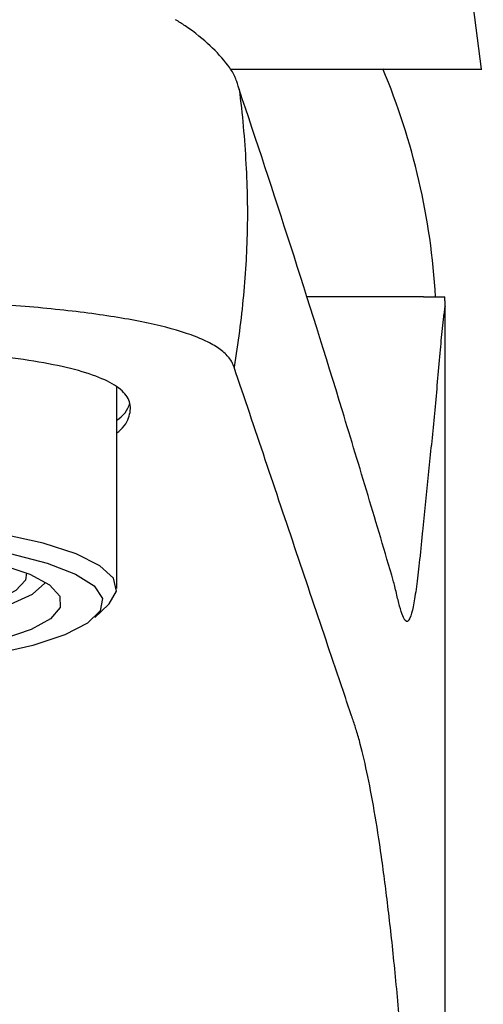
# Model space of a CAD drawing. Header units: millimetres. Extents: x 4100.229 to 4100.279, y 1692.174 to 1692.296.
# Tile 6 of 7: x 4100.263 to 4100.279, y 1692.209 to 1692.245. Entities that reach past the tile are written whole.
import ezdxf

# ---------------------------------------------------------------- set-up
doc = ezdxf.new("R2010")
doc.units = ezdxf.units.MM
doc.layers.add('SANINDUSA', color=3, linetype='Continuous')

msp = doc.modelspace()

# ---------------------------------------------------------------- linework, layer by layer
at = {"layer": 'SANINDUSA'}
for p, q in [((4100.276901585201, 1692.234874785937), (4100.2729114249, 1692.234874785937)), ((4100.266028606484, 1692.224356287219), (4100.266028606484, 1692.23163474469)), ((4100.265241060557, 1692.223313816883), (4100.265728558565, 1692.223777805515))]:
    msp.add_line(p, q, dxfattribs=at)
at = {"layer": 'SANINDUSA', "flags": 128}
for points in [[(4100.279179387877, 1692.243074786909), (4100.277560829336, 1692.255663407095), (4100.27616212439, 1692.266542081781)], [(4100.265728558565, 1692.223777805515), (4100.265753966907, 1692.223802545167), (4100.266020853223, 1692.224262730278), (4100.265907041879, 1692.224725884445), (4100.265416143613, 1692.225177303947), (4100.264563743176, 1692.225602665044), (4100.263376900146, 1692.225988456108), (4100.261893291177, 1692.226322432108), (4100.260160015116, 1692.226593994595), (4100.258232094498, 1692.226794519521)], [(4100.256792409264, 1692.226289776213), (4100.258768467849, 1692.226141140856), (4100.260587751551, 1692.225917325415), (4100.262190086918, 1692.225625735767), (4100.263522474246, 1692.225276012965), (4100.264540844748, 1692.224879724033), (4100.26521151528, 1692.22444997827), (4100.265512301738, 1692.224000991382), (4100.265433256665, 1692.223547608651), (4100.264976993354, 1692.223104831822), (4100.264158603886, 1692.222687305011), (4100.263005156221, 1692.222308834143), (4100.261554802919, 1692.221981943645), (4100.259855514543, 1692.221717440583), (4100.257963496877, 1692.221524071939)], [(4100.261854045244, 1692.225218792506), (4100.262890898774, 1692.224873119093), (4100.263607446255, 1692.224491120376), (4100.263977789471, 1692.224086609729), (4100.263988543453, 1692.223674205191), (4100.263639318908, 1692.223268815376), (4100.262942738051, 1692.222885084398), (4100.261923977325, 1692.222536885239)], [(4100.262771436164, 1692.224921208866), (4100.262735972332, 1692.22465723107), (4100.262384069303, 1692.224280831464), (4100.261789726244, 1692.223967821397)], [(4100.254534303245, 1692.222786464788), (4100.256375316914, 1692.222847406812), (4100.258126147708, 1692.222985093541), (4100.259719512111, 1692.223194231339), (4100.26109417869, 1692.223466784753), (4100.262197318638, 1692.223792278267), (4100.262986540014, 1692.224158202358), (4100.263431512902, 1692.224550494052), (4100.263456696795, 1692.224591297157)]]:
    msp.add_lwpolyline(points, dxfattribs=at)
at = {"layer": 'SANINDUSA'}
for centre, radius, start, end in [((4100.252570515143, 1692.233427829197), 0.02499999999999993, 3.318033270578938, 22.74508303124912), ((4100.265528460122, 1692.231303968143), 0.001006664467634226, 299.7908397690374, 345.2539220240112)]:
    msp.add_arc(centre, radius, start, end, dxfattribs=at)
for points, knots in [([(4100.270442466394, 1692.242360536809), (4100.270345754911, 1692.242677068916), (4100.270271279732, 1692.242879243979), (4100.269960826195, 1692.243358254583), (4100.269417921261, 1692.243921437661), (4100.268778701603, 1692.244463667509), (4100.268270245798, 1692.244788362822), (4100.268153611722, 1692.244862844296)], [0, 0, 0, 0, 0.1048330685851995, 0.2622275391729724, 0.5769375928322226, 0.9029542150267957, 1, 1, 1, 1]), ([(4100.27012950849, 1692.243074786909), (4100.27071547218, 1692.243074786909), (4100.272137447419, 1692.243074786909), (4100.274075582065, 1692.243074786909), (4100.275242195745, 1692.243074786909), (4100.275825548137, 1692.243074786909)], [0, 0, 0, 0, 0.2594921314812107, 0.629717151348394, 1, 1, 1, 1]), ([(4100.275825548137, 1692.243074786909), (4100.276335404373, 1692.243074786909), (4100.277355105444, 1692.243074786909), (4100.278397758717, 1692.243074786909), (4100.279002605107, 1692.243074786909), (4100.279250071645, 1692.243074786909), (4100.279178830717, 1692.243074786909), (4100.279178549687, 1692.243074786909)], [0, 0, 0, 0, 0.2497513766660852, 0.499497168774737, 0.749270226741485, 0.9990109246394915, 1, 1, 1, 1]), ([(4100.270442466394, 1692.242360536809), (4100.270558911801, 1692.24145458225), (4100.270640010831, 1692.240557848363), (4100.270712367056, 1692.239226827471), (4100.270728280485, 1692.238785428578), (4100.270736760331, 1692.238318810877), (4100.270737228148, 1692.23829137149), (4100.270738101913, 1692.23823651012), (4100.27073849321, 1692.238210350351), (4100.270739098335, 1692.238165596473), (4100.270739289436, 1692.238150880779), (4100.270739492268, 1692.238134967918), (4100.270739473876, 1692.238136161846), (4100.270739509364, 1692.238132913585), (4100.270739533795, 1692.238130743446), (4100.270739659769, 1692.238119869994), (4100.270739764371, 1692.238111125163), (4100.270740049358, 1692.238084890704), (4100.270740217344, 1692.23806734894), (4100.270741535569, 1692.237909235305), (4100.270741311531, 1692.237767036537), (4100.270738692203, 1692.237505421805), (4100.270736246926, 1692.237386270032), (4100.270734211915, 1692.237285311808), (4100.27073415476, 1692.23728226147), (4100.270734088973, 1692.237278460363), (4100.270734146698, 1692.237280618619), (4100.270733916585, 1692.237270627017), (4100.270733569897, 1692.237256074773), (4100.270732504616, 1692.237212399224), (4100.270731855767, 1692.237187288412), (4100.270728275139, 1692.237053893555), (4100.270718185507, 1692.236733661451), (4100.270684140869, 1692.235985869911), (4100.270636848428, 1692.235343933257), (4100.270517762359, 1692.234058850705), (4100.270405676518, 1692.233200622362), (4100.270259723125, 1692.232341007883)], [0, 0, 0, 0, 0.1249999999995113, 0.1249999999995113, 0.1874999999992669, 0.1874999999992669, 0.191406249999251, 0.191406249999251, 0.1953124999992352, 0.1953124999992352, 0.1972656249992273, 0.1972656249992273, 0.1992187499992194, 0.1992187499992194, 0.2031249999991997, 0.2031249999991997, 0.2187499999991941, 0.2187499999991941, 0.2499999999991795, 0.2499999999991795, 0.4999999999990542, 0.4999999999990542, 0.7499999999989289, 0.7499999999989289, 0.7578124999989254, 0.7578124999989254, 0.7597656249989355, 0.7597656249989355, 0.7617187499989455, 0.7617187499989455, 0.7656249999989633, 0.7656249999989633, 0.7812499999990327, 0.812499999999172, 0.874999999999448, 0.874999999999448, 1, 1, 1, 1]), ([(4100.277685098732, 1692.232846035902), (4100.277622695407, 1692.232147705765), (4100.277559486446, 1692.23146378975), (4100.277431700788, 1692.230120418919), (4100.277366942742, 1692.229463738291), (4100.277236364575, 1692.228171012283), (4100.277170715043, 1692.227531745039), (4100.277088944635, 1692.22673484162), (4100.277072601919, 1692.226575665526), (4100.277039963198, 1692.226257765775), (4100.277021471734, 1692.226077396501), (4100.276995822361, 1692.225817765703), (4100.276987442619, 1692.225730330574), (4100.276970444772, 1692.22556061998), (4100.276961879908, 1692.2254781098), (4100.276936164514, 1692.225237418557), (4100.276918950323, 1692.225086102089), (4100.276884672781, 1692.224799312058), (4100.276866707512, 1692.224654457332), (4100.276832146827, 1692.224391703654), (4100.276814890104, 1692.224267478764), (4100.276780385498, 1692.224038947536), (4100.276762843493, 1692.22393239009), (4100.276727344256, 1692.223740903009), (4100.276709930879, 1692.223659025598), (4100.276652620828, 1692.223421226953), (4100.276612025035, 1692.2233029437), (4100.276557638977, 1692.223212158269), (4100.276546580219, 1692.223196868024), (4100.276529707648, 1692.223178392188), (4100.276523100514, 1692.223170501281), (4100.276514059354, 1692.223167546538), (4100.276509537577, 1692.223166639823), (4100.276486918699, 1692.223164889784), (4100.27646879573, 1692.223172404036), (4100.276378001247, 1692.223250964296), (4100.276304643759, 1692.223450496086), (4100.276191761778, 1692.223862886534), (4100.276153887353, 1692.224018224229), (4100.276096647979, 1692.224269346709), (4100.276077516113, 1692.224354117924), (4100.276039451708, 1692.224507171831), (4100.276020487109, 1692.22457790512), (4100.27569974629, 1692.225674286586), (4100.275396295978, 1692.226691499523), (4100.274785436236, 1692.228733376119), (4100.274478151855, 1692.229750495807), (4100.273552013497, 1692.232778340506), (4100.272928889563, 1692.234763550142), (4100.271683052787, 1692.23863295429), (4100.271060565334, 1692.240518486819), (4100.270442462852, 1692.242360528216)], [0, 0, 0, 0, 0.0312500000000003, 0.0312500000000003, 0.0625000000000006, 0.0625000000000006, 0.09375000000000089, 0.09375000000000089, 0.101562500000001, 0.101562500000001, 0.109375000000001, 0.109375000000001, 0.1132812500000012, 0.1132812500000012, 0.1171875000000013, 0.1171875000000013, 0.1250000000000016, 0.1250000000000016, 0.132812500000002, 0.132812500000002, 0.1406250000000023, 0.1406250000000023, 0.1484375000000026, 0.1484375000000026, 0.1562500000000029, 0.1562500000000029, 0.1718750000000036, 0.1718750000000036, 0.1757812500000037, 0.1757812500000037, 0.1777343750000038, 0.1777343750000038, 0.1796875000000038, 0.1796875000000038, 0.1875000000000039, 0.1875000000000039, 0.218750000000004, 0.218750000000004, 0.234375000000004, 0.234375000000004, 0.242187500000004, 0.242187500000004, 0.250000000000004, 0.250000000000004, 0.3750000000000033, 0.3750000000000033, 0.5000000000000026, 0.5000000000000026, 0.7500000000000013, 0.7500000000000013, 1, 1, 1, 1]), ([(4100.270259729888, 1692.232341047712), (4100.270250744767, 1692.232369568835), (4100.270240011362, 1692.232398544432), (4100.270215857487, 1692.232454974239), (4100.270175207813, 1692.23253856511), (4100.270121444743, 1692.232619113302), (4100.269996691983, 1692.232776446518), (4100.26989059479, 1692.232876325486), (4100.269632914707, 1692.233067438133), (4100.269481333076, 1692.233158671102), (4100.269131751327, 1692.233333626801), (4100.268932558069, 1692.233417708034), (4100.268275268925, 1692.233655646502), (4100.267756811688, 1692.23379658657), (4100.266859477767, 1692.23398790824), (4100.26654028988, 1692.234048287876), (4100.265860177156, 1692.23416285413), (4100.265502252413, 1692.234216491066), (4100.264387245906, 1692.234366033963), (4100.263584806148, 1692.234451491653), (4100.262291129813, 1692.234560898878), (4100.261842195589, 1692.234594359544), (4100.260927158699, 1692.234654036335), (4100.260461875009, 1692.23468025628), (4100.25904336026, 1692.234748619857), (4100.258067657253, 1692.234780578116), (4100.25655804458, 1692.234808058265), (4100.25604957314, 1692.234813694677), (4100.255038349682, 1692.234817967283), (4100.25453323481, 1692.234816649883), (4100.25402860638, 1692.234811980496)], [0, 0, 0, 0, 0.01562499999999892, 0.01562499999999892, 0.03124999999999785, 0.06249999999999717, 0.06249999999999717, 0.1249999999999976, 0.1249999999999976, 0.1874999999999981, 0.1874999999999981, 0.2499999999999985, 0.2499999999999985, 0.3749999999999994, 0.3749999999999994, 0.4374999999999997, 0.4374999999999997, 0.5000000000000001, 0.5000000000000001, 0.6250000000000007, 0.6250000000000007, 0.6875000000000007, 0.6875000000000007, 0.7500000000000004, 0.7500000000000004, 0.8750000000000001, 0.8750000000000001, 0.9375000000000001, 0.9375000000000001, 1, 1, 1, 1]), ([(4100.277091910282, 1692.234874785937), (4100.276666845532, 1692.234874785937), (4100.27581667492, 1692.234874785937), (4100.274324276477, 1692.234874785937), (4100.273185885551, 1692.234874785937), (4100.272889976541, 1692.234874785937)], [0, 0, 0, 0, 0.4252847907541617, 0.850610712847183, 1, 1, 1, 1]), ([(4100.277170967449, 1692.234874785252), (4100.277207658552, 1692.234874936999), (4100.277282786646, 1692.234875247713), (4100.277387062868, 1692.234875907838), (4100.277487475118, 1692.234875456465), (4100.277586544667, 1692.234874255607), (4100.277668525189, 1692.234876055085), (4100.277741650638, 1692.234874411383), (4100.277792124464, 1692.234874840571), (4100.277826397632, 1692.234874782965), (4100.277840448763, 1692.234874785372), (4100.277845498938, 1692.23487478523), (4100.277853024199, 1692.234874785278), (4100.277859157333, 1692.234874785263), (4100.277864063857, 1692.234874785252)], [0, 0, 0, 0, 0.1167868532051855, 0.239130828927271, 0.3669963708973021, 0.4999759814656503, 0.6552610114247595, 0.7499600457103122, 0.8749793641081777, 0.9374887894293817, 0.9531163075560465, 0.9609301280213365, 0.9687439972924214, 1, 1, 1, 1]), ([(4100.277869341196, 1692.234530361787), (4100.27786909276, 1692.234587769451), (4100.277868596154, 1692.234702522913), (4100.277865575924, 1692.234817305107), (4100.277864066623, 1692.234874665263)], [0, 0, 0, 0, 0.5002695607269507, 1, 1, 1, 1]), ([(4100.277869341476, 1692.234530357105), (4100.277858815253, 1692.234479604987), (4100.277849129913, 1692.234418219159), (4100.277830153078, 1692.234291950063), (4100.277821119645, 1692.23422579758), (4100.2777947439, 1692.234020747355), (4100.277778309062, 1692.233875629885), (4100.277733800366, 1692.233448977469), (4100.277707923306, 1692.23315145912), (4100.277685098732, 1692.232846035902)], [0, 0, 0, 0, 0.1249999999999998, 0.1249999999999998, 0.2499999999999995, 0.2499999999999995, 0.4999999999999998, 0.4999999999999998, 1, 1, 1, 1]), ([(4100.27787153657, 1692.173874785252), (4100.277874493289, 1692.178930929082), (4100.277876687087, 1692.183986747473), (4100.277878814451, 1692.194097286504), (4100.277878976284, 1692.199152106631), (4100.277877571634, 1692.214315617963), (4100.277874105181, 1692.224423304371), (4100.27786934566, 1692.234530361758)], [0, 0, 0, 0, 0.2499999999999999, 0.2499999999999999, 0.4999999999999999, 0.4999999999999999, 1, 1, 1, 1]), ([(4100.266028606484, 1692.229959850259), (4100.266077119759, 1692.230001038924), (4100.26635911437, 1692.230240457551), (4100.266534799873, 1692.230647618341), (4100.266535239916, 1692.23115633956), (4100.266148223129, 1692.231597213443), (4100.265440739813, 1692.231977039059), (4100.264406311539, 1692.232295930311), (4100.26308396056, 1692.232560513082), (4100.261497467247, 1692.232771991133), (4100.259698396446, 1692.232934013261), (4100.257734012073, 1692.233045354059), (4100.255820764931, 1692.233106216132), (4100.254573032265, 1692.233112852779), (4100.25402860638, 1692.233115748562)], [0, 0, 0, 0, 0.01900728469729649, 0.1104842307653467, 0.2019597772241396, 0.2922039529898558, 0.382452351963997, 0.4730738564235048, 0.5636970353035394, 0.6550531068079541, 0.7464079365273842, 0.8378230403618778, 0.9292369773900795, 1, 1, 1, 1]), ([(4100.277688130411, 1692.176595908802), (4100.277533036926, 1692.181093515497), (4100.277378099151, 1692.185591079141), (4100.277203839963, 1692.190649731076), (4100.277184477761, 1692.191211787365), (4100.277145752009, 1692.192335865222), (4100.277126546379, 1692.192898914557), (4100.277067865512, 1692.194581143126), (4100.277025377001, 1692.195678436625), (4100.276887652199, 1692.198896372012), (4100.276782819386, 1692.200947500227), (4100.276603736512, 1692.20386735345), (4100.276541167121, 1692.204801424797), (4100.276411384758, 1692.206598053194), (4100.276344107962, 1692.207460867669), (4100.276204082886, 1692.20910791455), (4100.276131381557, 1692.209892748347), (4100.275981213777, 1692.211390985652), (4100.275903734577, 1692.212104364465), (4100.27574366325, 1692.213455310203), (4100.275660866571, 1692.214093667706), (4100.275491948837, 1692.215281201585), (4100.275405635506, 1692.215833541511), (4100.275142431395, 1692.217359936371), (4100.274962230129, 1692.218206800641), (4100.274733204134, 1692.219043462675), (4100.274687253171, 1692.219200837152), (4100.274593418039, 1692.219493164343), (4100.274545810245, 1692.219629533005), (4100.274403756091, 1692.220049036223), (4100.274119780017, 1692.220888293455), (4100.273836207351, 1692.221728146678), (4100.273269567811, 1692.223408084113), (4100.272892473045, 1692.224528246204), (4100.27176254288, 1692.22788491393), (4100.271011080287, 1692.230117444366), (4100.270259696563, 1692.232341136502)], [0, 0, 0, 0, 0.1249999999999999, 0.1249999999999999, 0.1406249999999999, 0.1406249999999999, 0.1562499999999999, 0.1562499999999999, 0.1874999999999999, 0.1874999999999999, 0.2499999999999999, 0.2499999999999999, 0.2812499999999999, 0.2812499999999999, 0.3125, 0.3125, 0.34375, 0.34375, 0.375, 0.375, 0.4062500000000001, 0.4062500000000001, 0.4375000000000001, 0.4375000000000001, 0.5000000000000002, 0.5000000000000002, 0.5156250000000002, 0.5156250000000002, 0.5312500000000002, 0.5312500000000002, 0.5625000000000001, 0.6250000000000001, 0.6250000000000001, 0.75, 0.75, 1, 1, 1, 1])]:
    msp.add_open_spline(points, degree=3, knots=knots, dxfattribs=at)
msp.add_open_spline([(4100.277091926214, 1692.234874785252), (4100.277118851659, 1692.234875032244), (4100.277145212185, 1692.234875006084), (4100.277170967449, 1692.234874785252)], degree=3, dxfattribs=at)

doc.saveas('drawing.dxf')
